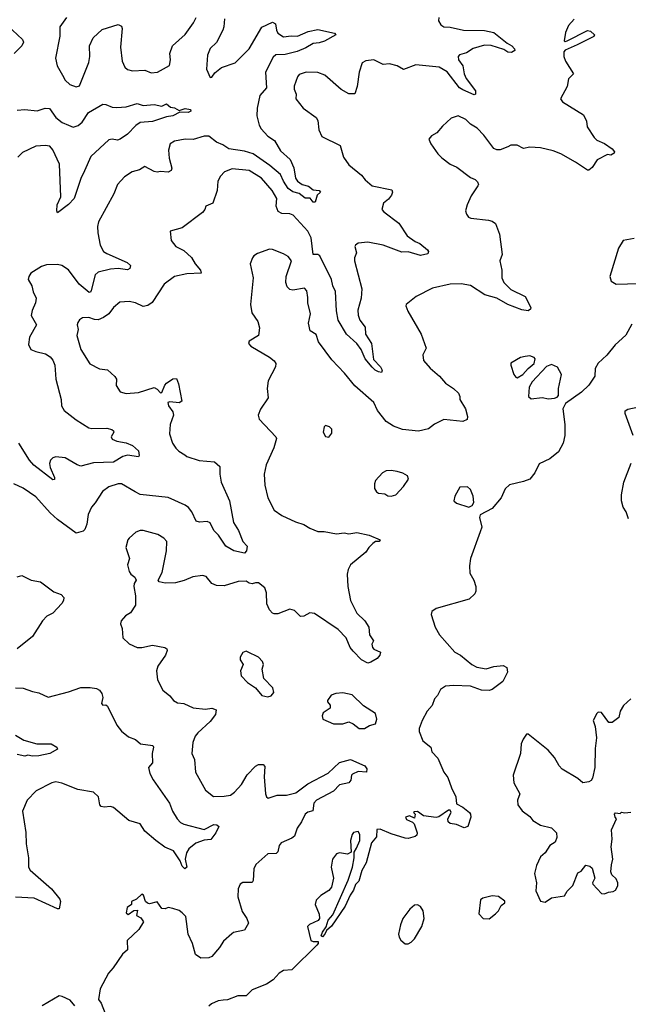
# Model space of a CAD drawing. Extents: x 1954678 to 2060275, y 904822 to 1016299.
# Tile 62 of 256: x 1980942 to 1984848, y 936995 to 943312. Entities that reach past the tile are written whole.
import ezdxf

# ---------------------------------------------------------------- set-up
doc = ezdxf.new("R2010")
doc.units = 0

msp = doc.modelspace()

# ---------------------------------------------------------------- linework, layer by layer
at = {"layer": '0CON20XD'}
for points in [[(1982256.6, 943316.6), (1982253.2, 943265), (1982245.9, 943245), (1982204.4, 943165.6), (1982165, 943128), (1982147.9, 943085), (1982141.8, 942995), (1982165, 942940), (1982175, 942943.3), (1982195, 942971.2), (1982237.5, 943005), (1982325, 943034), (1982415, 943125.7), (1982495, 943263.5), (1982565, 943295.4), (1982584.5, 943284.5), (1982589.2, 943245), (1982599.6, 943225), (1982635, 943201.8), (1982685, 943208.8), (1982725, 943206.9), (1982794, 943236), (1982855, 943248.4), (1982963.3, 943225), (1982970, 943215), (1982898, 943175), (1982865, 943162.7), (1982825, 943158.9), (1982778.1, 943131.9), (1982723, 943107), (1982645, 943089.4), (1982585, 943086.2), (1982569.3, 943070.7), (1982519.3, 942975), (1982525.3, 942875), (1982483.2, 942825), (1982466.2, 942745), (1982464.6, 942695), (1982479.1, 942635), (1982490.9, 942610.9), (1982535.3, 942565.3), (1982577.2, 942537.2), (1982615, 942470.5), (1982678.5, 942415), (1982701.7, 942361.7), (1982711.9, 942295), (1982724.3, 942275), (1982754, 942255), (1982795, 942244.6), (1982825, 942219.4), (1982865, 942216.5), (1982872, 942205), (1982851.2, 942185), (1982837.9, 942142.1), (1982825, 942141.2), (1982806, 942166), (1982775, 942165.8), (1982736, 942196), (1982695, 942208.2), (1982665, 942229.8), (1982634.3, 942275), (1982615, 942318.2), (1982546.6, 942376.6), (1982441.4, 942451.4), (1982385, 942467.3), (1982285, 942482.7), (1982245, 942508.9), (1982205, 942525.3), (1982155, 942563.6), (1982125, 942563.8), (1982055, 942542.5), (1982004.6, 942545.4), (1981935, 942533.1), (1981908.6, 942515), (1981897.8, 942475), (1981902.4, 942422.4), (1981919.5, 942359.5), (1981915, 942343.8), (1981895, 942332.9), (1981845, 942338.8), (1981825, 942334.2), (1981805, 942338.6), (1981745, 942370), (1981710.9, 942349.1), (1981663.6, 942336.4), (1981615, 942304.2), (1981570, 942255), (1981546.5, 942195), (1981448.9, 942015), (1981440.6, 941985), (1981443.8, 941943.8), (1981457.5, 941865), (1981479.4, 941825), (1981500.7, 941810.7), (1981631.2, 941755), (1981653.8, 941735), (1981648.8, 941715), (1981635, 941707.5), (1981575, 941714.6), (1981525, 941710.9), (1981445, 941692.2), (1981426.9, 941675), (1981400.4, 941575), (1981395.8, 941564.2), (1981387.7, 941562.3), (1981324.4, 941615), (1981255, 941707.5), (1981212.5, 941735), (1981185, 941741.4), (1981115, 941738.6), (1981082.6, 941727.4), (1981014.4, 941685.6), (1981000, 941665), (1980996.7, 941645), (1981020, 941605), (1981028, 941565), (1981047.1, 941525), (1981044.2, 941495), (1981021.4, 941445), (1981015.8, 941415), (1981049.2, 941355), (1981005.8, 941275), (1980998.3, 941228.3), (1981013.3, 941195), (1981045, 941182.5), (1981108.3, 941168.3), (1981138.3, 941148.3), (1981155, 941127.5), (1981166.9, 941095), (1981174.2, 941005), (1981208.8, 940875), (1981211.2, 940835), (1981226.7, 940805), (1981304.5, 940744.5), (1981385, 940692.9), (1981405, 940688.1), (1981501.1, 940691.1), (1981532.5, 940682.5), (1981543.8, 940675), (1981546.2, 940665), (1981530, 940635), (1981535, 940620), (1981565, 940606.9), (1981625, 940596.4), (1981665, 940578.9), (1981704, 940545), (1981708.8, 940515), (1981705, 940507.5), (1981635, 940517.9), (1981605, 940508.5), (1981545, 940473.1), (1981415, 940469.4), (1981335, 940447.5), (1981310, 940455), (1981235, 940501.9), (1981175, 940507.8), (1981155, 940500.8), (1981140, 940485), (1981133.3, 940465), (1981138.6, 940438.6)], [(1981242, 943325), (1981200.6, 943265), (1981200, 943205), (1981172.9, 943065), (1981182.5, 943015), (1981215.8, 942955), (1981233.2, 942923.2), (1981263.3, 942895), (1981305, 942880), (1981325, 942886.7), (1981385, 943037.5), (1981391.9, 943075), (1981390, 943145), (1981412.9, 943195), (1981471.7, 943248.3), (1981575, 943281.2), (1981595, 943270), (1981600, 943255), (1981588.5, 943135), (1981598.9, 943045), (1981617.2, 943007.2), (1981635, 942992.9), (1981665, 942982.9), (1981745, 942987.5), (1981785, 942970.6), (1981825.5, 942974.5), (1981903, 943017), (1981910.8, 943055), (1981906.4, 943095), (1981923.3, 943145), (1982005, 943215.8), (1982058.3, 943291.7), (1982074.1, 943325.9)], [(1984501.2, 943315), (1984463.8, 943275), (1984445, 943228.8), (1984437.1, 943177.1), (1984441.8, 943171.8), (1984455, 943175.4), (1984585, 943242), (1984605, 943238.8), (1984630, 943215), (1984625.8, 943204.2), (1984520.6, 943149.4), (1984443.2, 943116.7), (1984433.7, 943106.3), (1984434, 943075), (1984445, 943045.6), (1984496, 942965), (1984465, 942932.5), (1984455.8, 942884.2), (1984413.6, 942803.6), (1984425, 942783.8), (1984560.9, 942700.9), (1984579.7, 942659.7), (1984584.4, 942624.4), (1984629.2, 942555), (1984645, 942538.6), (1984695, 942518), (1984745, 942482.5), (1984760, 942465), (1984757.5, 942455), (1984735, 942443.3), (1984715, 942446.7), (1984647.7, 942412.3), (1984615, 942363.8), (1984595, 942346.2), (1984585, 942346.2), (1984508.3, 942398.3), (1984415, 942450.4), (1984365, 942470), (1984285, 942489.5), (1984215.7, 942494.3), (1984175, 942485.7), (1984135, 942507.8), (1984095, 942505.7), (1984075, 942495.8), (1984025, 942475.8), (1984005, 942475.8), (1983985.6, 942485.6), (1983921.7, 942571.7), (1983877.1, 942615), (1983835, 942641.4), (1983805, 942670.8), (1983755, 942694), (1983710, 942680), (1983655, 942628.8), (1983620, 942585), (1983584.2, 942565.8), (1983567.5, 942545), (1983580, 942515), (1983625, 942451.2), (1983651.2, 942425), (1983704.5, 942384.5), (1983746.7, 942365), (1983835, 942300), (1983866.1, 942286.1), (1983880.7, 942270.7), (1983886.2, 942255), (1983882, 942245), (1983838.8, 942181.2), (1983813.8, 942125), (1983803.8, 942085), (1983808.8, 942065), (1983823.3, 942045), (1983838.3, 942038.3), (1983950, 942025), (1983975, 942018.8), (1983995, 942003.3), (1984022.2, 941935), (1984038, 941805), (1984024.2, 941765), (1984036, 941705), (1984036.2, 941655), (1984048, 941625), (1984095, 941580.6), (1984186, 941535), (1984222, 941465), (1984220, 941455), (1984205, 941444), (1984165, 941450), (1984075, 941483.8), (1984005, 941524.5), (1983927.4, 941547.4), (1983835, 941605.7), (1983775, 941617.1), (1983704.6, 941615.4), (1983591.7, 941588.3), (1983486.7, 941535), (1983423.3, 941485), (1983421.2, 941475), (1983432.1, 941442.1), (1983518.6, 941295), (1983550, 941205), (1983528.8, 941161.2), (1983533.8, 941125), (1983576.1, 941076.1), (1983636.2, 941025), (1983675, 940978.8), (1983726.1, 940946.1), (1983757.5, 940915), (1983767.5, 940895), (1983767.5, 940875), (1983802.5, 940815), (1983816.2, 940765), (1983813.3, 940746.7), (1983785, 940734), (1983663.9, 940746.1), (1983605, 940716.2), (1983565, 940686), (1983501.7, 940671.7), (1983397.7, 940682.3), (1983340, 940705), (1983294, 940735), (1983237.5, 940805), (1983215.4, 940855.4), (1983092.7, 940962.7), (1983025.8, 941045), (1982945, 941128.8), (1982859.2, 941245), (1982845, 941292.5), (1982805.7, 941315.7), (1982795.6, 941365), (1982808.6, 941425), (1982790.8, 941495), (1982790.6, 941529.4), (1982785, 941572.5), (1982769.1, 941589.1), (1982695, 941575.5), (1982675, 941580.6), (1982658.2, 941598.2), (1982650.4, 941625), (1982651.2, 941665), (1982686.4, 941765), (1982665, 941792.2), (1982635, 941810.6), (1982565, 941838), (1982545, 941840), (1982468, 941812), (1982445, 941797.5), (1982436.1, 941783.9), (1982422, 941745), (1982440.8, 941655), (1982422.9, 941485), (1982431.7, 941431.7), (1982470.6, 941375), (1982481.4, 941335), (1982473.6, 941286.4), (1982415, 941250), (1982410, 941235), (1982425, 941217.5), (1982545.8, 941145.8), (1982574.2, 941124.2), (1982586.2, 941105), (1982583.8, 941085), (1982537.5, 940995), (1982530.8, 940945), (1982535.7, 940885), (1982486.6, 940813.4), (1982472.5, 940775), (1982478.8, 940748.8), (1982586, 940635), (1982589.2, 940625), (1982572.5, 940565), (1982524.3, 940455), (1982510.6, 940395), (1982515.6, 940325.6), (1982534.4, 940245), (1982574.6, 940164.6), (1982625, 940130.6), (1982711.3, 940091.3), (1982765, 940074), (1982805, 940048.8), (1982855, 940028), (1982895, 940029.2), (1982975, 940012.5), (1983025, 940020), (1983055, 940014.3), (1983105, 940021.4), (1983185, 940004), (1983256.2, 939975), (1983250, 939965), (1983225, 939963.8), (1983208.3, 939951.7), (1983182, 939925), (1983163.3, 939895), (1983065, 939813.8), (1983050, 939785), (1983043.6, 939753.6), (1983048.1, 939675), (1983065.7, 939585), (1983106.2, 939505), (1983156, 939455), (1983182, 939415), (1983187.5, 939365), (1983213, 939327), (1983201.2, 939305), (1983206.7, 939285), (1983215, 939273.8), (1983256.7, 939255), (1983253.8, 939235), (1983236.8, 939213.2), (1983195, 939189.2), (1983175.5, 939184.5), (1983135, 939205.6), (1983081.5, 939261.5), (1983063.5, 939285), (1983036.2, 939345), (1982985, 939399.4), (1982835, 939501.4), (1982805, 939505.6), (1982765, 939484.2), (1982745, 939482), (1982705, 939521.2), (1982675, 939529.2), (1982599.1, 939500.9), (1982575, 939499.2), (1982564.5, 939504.5), (1982545.7, 939525), (1982528.9, 939565), (1982526.7, 939635), (1982515, 939666), (1982475, 939698.6), (1982455, 939699.4), (1982435, 939691.5), (1982415, 939696.7), (1982395, 939709.2), (1982345, 939706.9), (1982255, 939679.4), (1982205, 939681.1), (1982174.7, 939694.7), (1982139.1, 939739.1), (1982115, 939745.7), (1982053.2, 939736.8), (1981997.2, 939712.8), (1981941.3, 939698.7), (1981875.8, 939695.8), (1981837.5, 939705), (1981830, 939715), (1981855.6, 939765), (1981883.3, 939905), (1981885.8, 939965), (1981866.3, 939986.3), (1981828.6, 940008.6), (1981735, 940034.4), (1981715, 940034.4), (1981687, 940023), (1981644.2, 939985.8), (1981635.9, 939974.1), (1981624, 939925), (1981646, 939855), (1981634, 939815), (1981645, 939772.5), (1981654.5, 939754.5), (1981682, 939735), (1981690, 939715), (1981676.7, 939695), (1981673.8, 939675), (1981686, 939615), (1981684.3, 939555), (1981653.6, 939506.4), (1981622.2, 939487.8), (1981593.3, 939455), (1981590, 939435), (1981599.2, 939405), (1981603.8, 939345), (1981645, 939306.7), (1981695, 939284.2), (1981725, 939284.2), (1981795, 939299.2), (1981874.3, 939284.3), (1981886, 939275), (1981888.6, 939265), (1981877.1, 939235), (1981828.6, 939165), (1981820.6, 939135), (1981826.8, 939076.8), (1981860.3, 939010.3), (1981906.7, 938975), (1981928.8, 938945), (1981955, 938930), (1981995, 938924.4), (1982055, 938896.9), (1982135, 938889.4), (1982175, 938894), (1982203.6, 938883.6), (1982199.2, 938855), (1982165, 938808.6), (1982085, 938736.7), (1982068.9, 938715), (1982053.3, 938675), (1982047.5, 938605), (1982064.2, 938565), (1982070, 938485), (1982135, 938368.8), (1982185, 938328), (1982255, 938329.2), (1982295, 938336), (1982321.2, 938355), (1982365, 938405.8), (1982402.6, 938467.4), (1982455, 938522), (1982475, 938534), (1982503.9, 938533.9), (1982515, 938520), (1982510.8, 938455), (1982520, 938345), (1982526.4, 938326.4), (1982537.5, 938317.5), (1982594.3, 938335.7), (1982655, 938336.9), (1982715, 938352.5), (1982790.7, 938409.3), (1982922.1, 938477.9), (1982995, 938545.3), (1983065, 938566.4), (1983157.3, 938525), (1983169.6, 938505), (1983166.7, 938483.3), (1983115, 938487.6), (1983078.8, 938471.2), (1983072.1, 938465), (1983067.7, 938432.3), (1983054.7, 938415.3), (1982995, 938403.9), (1982955, 938361.5), (1982846.1, 938303.9), (1982830.4, 938285), (1982823.1, 938236.9), (1982792.2, 938227.8), (1982774.3, 938215), (1982751.4, 938165), (1982722, 938125), (1982705, 938074), (1982689.3, 938060.7), (1982620.2, 938029.8), (1982606.7, 938013.3), (1982597.8, 937972.2), (1982588.6, 937961.4), (1982535, 937961.2), (1982457.3, 937892.7), (1982445.7, 937864.3), (1982440.8, 937789.2), (1982435, 937776.7), (1982375, 937776.2), (1982357.5, 937765), (1982343.8, 937735), (1982341.2, 937685), (1982370.6, 937590.6), (1982399.4, 937545), (1982410, 937515), (1982385, 937471.2), (1982315, 937456.2), (1982302.9, 937447.1), (1982250.3, 937399.7), (1982225, 937358.8), (1982175, 937302), (1982155, 937292.5), (1982105, 937291.4), (1982070.8, 937315), (1982052, 937385), (1982024.3, 937444.3), (1982007.3, 937557.3), (1981985, 937582)], [(1983631.4, 943325), (1983630.8, 943305), (1983645, 943278.8), (1983665, 943266.2), (1983705, 943264), (1983790, 943245), (1983925, 943242.5), (1983985, 943230), (1984070.2, 943160.2), (1984100, 943145), (1984117.5, 943125), (1984120, 943115), (1984098.8, 943101.2), (1984075, 943103.3), (1984050, 943120), (1983967.1, 943147.1), (1983925, 943149.1), (1983852.5, 943127.5), (1983809.9, 943100.1), (1983765, 943086.7), (1983755.8, 943075), (1983758.1, 943055), (1983785.3, 943015.3), (1983793.9, 942965), (1983806.9, 942935), (1983868.1, 942855), (1983867.5, 942835), (1983859.3, 942830.7), (1983785, 942860.7), (1983765, 942874.6), (1983685, 942977.1), (1983635, 943006.2), (1983485, 943021.2), (1983405, 942993.1), (1983365, 943016.1), (1983315, 943029.3), (1983275, 943024.4), (1983215, 943053.5), (1983163.2, 943046.8), (1983140, 943035), (1983120, 942975), (1983107.5, 942882.5), (1983093.8, 942836.2), (1983055, 942835.7), (1983004.5, 942864.5), (1982900, 942955), (1982855, 942973.3), (1982780, 942975), (1982735, 942960), (1982724.2, 942945.8), (1982704.4, 942885.6), (1982704.4, 942865), (1982716, 942835), (1982714.4, 942805), (1982762, 942745), (1982844.2, 942685), (1982855.7, 942665), (1982862.5, 942605), (1982881.7, 942561.7), (1982998.8, 942505), (1983019.7, 942429.7), (1983055, 942380), (1983136.7, 942315), (1983160, 942285), (1983205, 942246), (1983330, 942220), (1983334, 942205), (1983327.1, 942185), (1983308.8, 942161.2), (1983276, 942135), (1983266.7, 942095), (1983278.3, 942078.3), (1983375, 942006.2), (1983428.1, 941925), (1983479.2, 941889.2), (1983510.8, 941875), (1983558.8, 941835), (1983566.1, 941823.9), (1983560.7, 941809.3), (1983515, 941798.9), (1983435, 941823.1), (1983395, 941820), (1983275.6, 941864.4), (1983175.7, 941884.3), (1983115, 941877.5), (1983096.7, 941865), (1983093.9, 941856.1), (1983102.5, 941815), (1983090.8, 941785), (1983091.4, 941765), (1983138.2, 941585), (1983133.8, 941526.2), (1983112.7, 941447.3), (1983115, 941416.7), (1983125.5, 941385), (1983158.3, 941338.3), (1983162.1, 941295), (1983198.8, 941235), (1983212.4, 941132.4), (1983257.8, 941085), (1983267.5, 941062.5), (1983265, 941048.8), (1983245, 941052.3), (1983222.8, 941062.8), (1983203.1, 941083.1), (1983159.1, 941135), (1983132.5, 941195), (1983106.2, 941235), (1983038.6, 941295), (1982986.9, 941385), (1982974.2, 941444.2), (1982968.6, 941568.6), (1982952.7, 941605), (1982944.1, 941645), (1982867.2, 941797.2), (1982855, 941804.4), (1982824.5, 941805), (1982811.7, 941911.7), (1982790.8, 941955), (1982697.2, 942057.2), (1982675, 942066.4), (1982625, 942068.5), (1982600.3, 942080.3), (1982588, 942115), (1982592.5, 942165), (1982562.2, 942215), (1982494.4, 942295), (1982413.8, 942345), (1982304.7, 942355.3)], [(1980864.7, 943274.7), (1980961.2, 943185), (1980967.5, 943167.5), (1980955.8, 943145), (1980905.6, 943094.4)], [(1980925, 942731.5), (1980975, 942734.7), (1981055, 942726.6), (1981105, 942743.3), (1981132.5, 942742.5), (1981174.5, 942685), (1981215, 942652), (1981255.6, 942635), (1981285, 942623.3), (1981317.9, 942632.1), (1981342.5, 942655), (1981384.7, 942715.3), (1981475, 942768.9), (1981495, 942767.1), (1981535, 942750.6), (1981565, 942748.2), (1981625, 942752.5), (1981695, 942773.1), (1981735, 942762.2), (1981805, 942766.9), (1981855, 942758), (1981885, 942771.2), (1981910.3, 942750.3), (1981935, 942745.6), (1981965, 942730), (1982005, 942741.5), (1982037.5, 942735), (1982040, 942725), (1982022.9, 942717.1), (1981970.7, 942719.3), (1981925.8, 942694.2), (1981885, 942687.8), (1981795, 942658.2), (1981715, 942653.1), (1981687, 942633), (1981635, 942577.5), (1981586.7, 942545), (1981570.3, 942539.7), (1981535, 942544.5), (1981515, 942540), (1981399.1, 942435), (1981358.2, 942341.8), (1981335, 942292), (1981291.4, 942165), (1981255, 942126.9), (1981185, 942073.3), (1981180, 942085), (1981182.5, 942125), (1981205.6, 942175), (1981197.2, 942385), (1981155, 942476), (1981135, 942499.5), (1981105, 942505.3), (1981045, 942500.4), (1980959.3, 942460.7), (1980930.7, 942429.3)], [(1982304.7, 942355.3), (1982256, 942335), (1982231.7, 942308.3), (1982214.3, 942275), (1982208.6, 942215), (1982180.8, 942135), (1982136.2, 942115), (1982130.8, 942095), (1982115.8, 942075), (1981985, 941976), (1981907.5, 941955), (1981914, 941895), (1981945, 941857.5), (1981995, 941831.5), (1982045, 941785.7), (1982068.1, 941745), (1982102, 941705), (1982106.7, 941685), (1982015, 941681.9), (1981935, 941664.4), (1981869.4, 941615), (1981792.4, 941497.6), (1981765, 941478), (1981735, 941472), (1981685.5, 941495.5), (1981645, 941504.3), (1981585, 941500), (1981544.5, 941465.5), (1981513.8, 941425), (1981478.9, 941401.1), (1981445, 941386.7), (1981421.2, 941388.8), (1981385, 941401.4), (1981345, 941399.2), (1981325, 941386), (1981315, 941370), (1981310.6, 941355), (1981316.4, 941323.6), (1981309.4, 941285), (1981334.4, 941195), (1981393, 941103), (1981455, 941071.9), (1981505, 941064.4), (1981551.7, 941021.7), (1981563.3, 941005), (1981561.2, 940965), (1981587.5, 940925), (1981625, 940912.9), (1981705, 940919.1), (1981805, 940951.9), (1981825, 940941.1), (1981845, 940917.7), (1981855, 940919.1), (1981873.6, 940966.4), (1981885, 940980.6), (1981925, 941006.9), (1981948.8, 941008.8), (1981960.8, 940975), (1981982, 940865), (1981965.6, 940854.4), (1981905, 940859.4), (1981893.1, 940855), (1981896.3, 940835), (1981924.5, 940795), (1981930, 940775), (1981907.5, 940715), (1981904.3, 940655), (1981922.9, 940595), (1981945, 940562), (1981963.5, 940543.5), (1982001, 940521), (1982015, 940510), (1982094.1, 940484.1), (1982192.5, 940475), (1982226, 940446), (1982226.7, 940395), (1982235.8, 940345), (1982289.4, 940225), (1982314.5, 940085), (1982345.4, 940035), (1982374.4, 939965), (1982401.9, 939935), (1982398.7, 939905), (1982385, 939889.4), (1982316.2, 939905), (1982265, 939933.6), (1982217.7, 940005), (1982187.9, 940035), (1982165, 940084.2), (1982145, 940091.9), (1982095, 940087.5), (1982075, 940093.8), (1982046.2, 940155), (1982025, 940182.9), (1982005, 940197.3), (1981895, 940245.9), (1981715, 940265.4), (1981682.4, 940282.4), (1981595, 940334.4), (1981575, 940334.4), (1981514.6, 940315.4), (1981472.5, 940285), (1981427.5, 940212.5), (1981403.3, 940185), (1981382.2, 940137.8), (1981372.7, 940075), (1981359.1, 940040.9), (1981348.6, 940031.4), (1981305, 940017.8), (1981185.4, 940105.4), (1981138.2, 940148.2), (1981045, 940250.8), (1980965, 940305.6), (1980905, 940334.4)], [(1984885, 941908.6), (1984815, 941894.2), (1984784.7, 941845), (1984730, 941665), (1984737.5, 941635), (1984770, 941615), (1984915, 941620)], [(1984870.7, 941359.3), (1984831.7, 941288.3), (1984764.1, 941225.9), (1984709.5, 941160.5), (1984655, 941107.5), (1984635.9, 941074.1), (1984633.8, 941025), (1984595, 940966.7), (1984547.3, 940922.7), (1984445, 940850), (1984427.5, 940815), (1984441.2, 940715), (1984440.8, 940645), (1984429.2, 940595), (1984400.9, 940539.1), (1984345, 940493.8), (1984275, 940462.5), (1984248, 940405), (1984215, 940364.3), (1984175, 940348.5), (1984085, 940327.1), (1984057.3, 940302.7), (1984031.2, 940245), (1983975, 940176), (1983897.5, 940135), (1983893, 940117), (1983908.8, 940055), (1983896.2, 940026.2), (1983835.6, 939855), (1983827.7, 939807.7), (1983831.7, 939761.7), (1983857.5, 939715), (1983869.2, 939675), (1983869.2, 939645), (1983862.7, 939627.3), (1983827.5, 939595), (1983615.8, 939534.2), (1983587.5, 939515), (1983583.3, 939495), (1983607.5, 939415), (1983635.6, 939365.6), (1983734.2, 939255), (1983772, 939235), (1983844.3, 939175), (1983875, 939158.8), (1983935, 939147.8), (1983985, 939162.5), (1984045, 939168.8), (1984067.5, 939155), (1984072.5, 939125), (1984042.5, 939065), (1983974.5, 939015.5), (1983955, 939008.1), (1983905, 939009.4), (1983835, 939035.5), (1983725, 939039.6), (1983675, 939035.5), (1983642.9, 939015), (1983623.2, 938976.8), (1983604.3, 938955), (1983588.5, 938911.5), (1983558, 938875), (1983524.2, 938815), (1983506, 938765), (1983506, 938745), (1983530, 938685), (1983580, 938645), (1983586.7, 938615), (1983625, 938573.3), (1983663.3, 938485), (1983689.8, 938449.8), (1983712.7, 938382.7), (1983742, 938325), (1983745, 938280), (1983785, 938258.8), (1983828.8, 938225), (1983836.2, 938215), (1983837.5, 938195), (1983817.5, 938135), (1983795, 938126.2), (1983745, 938148.6), (1983705, 938154.4), (1983691.2, 938165), (1983690, 938185), (1983710, 938225), (1983705, 938240), (1983695, 938240), (1983632.3, 938197.7), (1983615, 938192.9), (1983534, 938204), (1983495, 938232.5), (1983475, 938230), (1983470, 938225), (1983480, 938215), (1983475, 938190), (1983443.6, 938203.6), (1983418.8, 938195), (1983425, 938180), (1983463.6, 938163.6), (1983473.6, 938153.6), (1983493.3, 938095), (1983490.7, 938079.3), (1983479.5, 938070.5)], [(1984135, 941013.8), (1984170, 941035), (1984206, 941075), (1984243.8, 941105), (1984249.2, 941135), (1984243.3, 941145), (1984215, 941155.8), (1984185, 941152), (1984156.4, 941143.6), (1984095, 941107.5), (1984093.3, 941095), (1984113.8, 941035), (1984125, 941017.5), (1984135, 941013.8)], [(1984335, 940880), (1984375, 940883.3), (1984390.7, 940889.3), (1984399.3, 940900.7), (1984400.8, 940945), (1984420, 941035), (1984393.2, 941083.2), (1984355, 941099.2), (1984323.2, 941086.8), (1984231.5, 940988.5), (1984212.2, 940955), (1984207.5, 940895), (1984225, 940880), (1984295, 940888), (1984335, 940880)], [(1984878.8, 940645), (1984826.7, 940785), (1984828.3, 940801.7), (1984845, 940812.5), (1984915, 940827.5)], [(1982925, 940633.3), (1982945, 940660), (1982946.2, 940685), (1982930.7, 940700.7), (1982905, 940707.5), (1982895, 940700), (1982890, 940665), (1982905, 940637.5), (1982925, 940633.3)], [(1981138.6, 940438.6), (1981165.7, 940375), (1981165, 940362.5), (1981155, 940358.8), (1981033.4, 940453.4), (1981005.7, 940485.7), (1980936.8, 940595)], [(1984850, 940110), (1984833.6, 940153.6), (1984813.8, 940185), (1984804.1, 940224.1), (1984804.1, 940264.1), (1984819.2, 940345), (1984866.1, 940466.1)], [(1983325, 940254), (1983355, 940262.5), (1983404.1, 940315.9), (1983436.2, 940365), (1983430, 940385), (1983401.7, 940401.7), (1983365, 940412.9), (1983325, 940420), (1983295, 940417.1), (1983271.2, 940405), (1983226.2, 940355), (1983218.8, 940335), (1983218.8, 940305), (1983232.4, 940282.4), (1983245, 940274.2), (1983285, 940270.8), (1983305, 940258), (1983325, 940254)], [(1983825, 940183.3), (1983846, 940194), (1983856, 940215), (1983851.2, 940255), (1983835, 940297.5), (1983815, 940315.7), (1983766.4, 940313.6), (1983734.2, 940255), (1983728.8, 940225), (1983745, 940209.2), (1983825, 940183.3)], [(1980925, 939737.1), (1980955, 939745.6), (1981015, 939715.7), (1981075, 939705.7), (1981161.7, 939641.7), (1981208.8, 939625), (1981225.6, 939605), (1981223.3, 939585), (1981212.8, 939567.2), (1981155.4, 939504.6), (1981116, 939485), (1981087.5, 939455), (1981024.2, 939355), (1980925.4, 939274.6)], [(1982535, 938966.7), (1982555, 938973.3), (1982573.3, 938995), (1982566.2, 939025), (1982508.8, 939085), (1982498, 939145), (1982506.2, 939175), (1982500, 939195), (1982475, 939222.5), (1982405, 939256.7), (1982395, 939260), (1982375, 939252.5), (1982357, 939223), (1982356.7, 939205), (1982376.7, 939175), (1982360, 939135), (1982363, 939103), (1982405, 939060), (1982455.6, 939025.6), (1982495, 938976.7), (1982535, 938966.7)], [(1980915, 939026), (1980965, 939022.5), (1981025, 939000.8), (1981065, 938994), (1981125, 938966), (1981255, 938998.6), (1981335, 939027.5), (1981395, 939027.8), (1981435, 939021.2), (1981455, 939010), (1981469.5, 938989.5), (1981476, 938964), (1981466.7, 938925), (1981475, 938914), (1981495, 938916.7), (1981505, 938907.5), (1981565.8, 938785), (1981595, 938748), (1981641.3, 938711.3), (1981685, 938694.2), (1981716.7, 938665), (1981796.7, 938655), (1981801.2, 938645), (1981792.5, 938605), (1981794, 938545), (1981768, 938515), (1981777.8, 938475), (1981798.5, 938435), (1981902.9, 938285), (1981923.7, 938233.7), (1981952.9, 938185), (1981975, 938161.1), (1981995, 938150.9), (1982125, 938116.9), (1982187.4, 938147.4), (1982207.3, 938147.3), (1982219.2, 938135), (1982200, 938095), (1982167.9, 938052.1), (1982125, 938046.9), (1982071.5, 938028.5), (1982027, 937993), (1982013.6, 937966.4), (1982004.4, 937925), (1982015.7, 937874.3), (1982002.5, 937865), (1981985, 937881.2), (1981971.1, 937915), (1981928.8, 937978.8), (1981872.5, 938002.5), (1981816.2, 938046.2), (1981744.7, 938104.7), (1981715, 938152.3), (1981643.3, 938173.3), (1981545, 938257.8), (1981525, 938264.4), (1981485, 938258.9), (1981464.2, 938265), (1981455.7, 938275), (1981448.1, 938325), (1981415, 938355.6), (1981315, 938372.7), (1981213.5, 938413.5), (1981175, 938421.4), (1981147.5, 938415), (1981048.8, 938365), (1980990, 938305), (1980959.2, 938235), (1980982.3, 938097.7), (1980984.4, 938024.4), (1980998.5, 937935), (1980998.6, 937875), (1981010, 937855), (1981145.8, 937735), (1981200.5, 937670.5), (1981203.8, 937655), (1981195, 937607.5), (1981185, 937606.7), (1981035, 937675.8), (1980915, 937682)], [(1983155, 938764), (1983186, 938784), (1983225.6, 938795), (1983234.4, 938825), (1983225, 938860), (1983149.5, 938909.5), (1983075, 938980), (1983015, 938994), (1982970.7, 938989.3), (1982941.7, 938978.3), (1982917.5, 938945), (1982917.5, 938935), (1982933.9, 938913.9), (1982933.8, 938895), (1982890, 938865), (1982883.8, 938845), (1982887.5, 938825), (1982955, 938793.3), (1983015, 938793.8), (1983055, 938806.2), (1983082.5, 938795), (1983120, 938765), (1983155, 938764)], [(1984863.3, 938955), (1984817.3, 938912.7), (1984796.2, 938875), (1984786.7, 938835), (1984745, 938803.3), (1984723.6, 938803.6), (1984675, 938867.5), (1984655, 938870), (1984645, 938860), (1984622.5, 938815), (1984636.2, 938776.2), (1984643.9, 938703.9), (1984635.7, 938635), (1984634, 938515), (1984617.5, 938445), (1984609.3, 938430.7), (1984595, 938422.5), (1984555, 938416.7), (1984525, 938443.3), (1984423.6, 938503.6), (1984404.6, 938524.6), (1984375, 938578), (1984334.5, 938624.5), (1984205, 938727.5), (1984195, 938727.5), (1984174.1, 938695.9), (1984160, 938665), (1984155.8, 938605), (1984110, 938465), (1984112.7, 938415), (1984151.2, 938345), (1984136, 938305), (1984139.2, 938275), (1984165.8, 938235.8), (1984215, 938200), (1984235, 938173.3), (1984285, 938144), (1984355, 938127.5), (1984387.5, 938095), (1984390, 938065), (1984377.5, 938035), (1984345, 938013.3), (1984315, 937966.7), (1984285, 937940), (1984258.1, 937885), (1984246.7, 937835), (1984258.6, 937775), (1984253.6, 937723.6), (1984285, 937657.5), (1984315, 937650)], [(1980915, 938721.4), (1980968.8, 938688.8), (1981053.1, 938666.9), (1981145, 938665.6), (1981181.2, 938645), (1981185, 938632.5), (1981135, 938604.3), (1981065, 938588.8), (1981025, 938586.7), (1980995, 938594), (1980975, 938587.5), (1980925, 938598.5)], [(1984315, 937650), (1984355, 937677.5), (1984438.8, 937691.2), (1984455, 937720), (1984492.3, 937757.7), (1984525, 937837.5), (1984545, 937850), (1984575, 937886.7), (1984601.7, 937881.7), (1984615, 937867.5), (1984632.5, 937805), (1984617.5, 937775), (1984620, 937765), (1984675, 937706.7), (1984695, 937703.3), (1984720, 937715), (1984751.7, 937718.3), (1984765, 937727.5), (1984781.2, 937755), (1984780, 937775), (1984770.5, 937800.5), (1984742.5, 937825), (1984736.7, 937845), (1984739.3, 937890.7), (1984748.8, 937925), (1984738, 938005), (1984743.3, 938055), (1984740, 938115), (1984772.5, 938185), (1984763.3, 938195), (1984760, 938215), (1984765, 938222.5), (1984795, 938220), (1984805, 938227.5), (1984825, 938222.5), (1984863, 938227)], [(1983479.5, 938070.5), (1983435, 938059.2), (1983415, 938060.6), (1983325, 938087.8), (1983255, 938118.1), (1983235, 938116), (1983230.9, 938069.1), (1983199.5, 938030.5), (1983165, 937903.3), (1983137.7, 937852.3), (1983117.8, 937785), (1983097.4, 937762.6), (1983085, 937726.7), (1983061.9, 937695), (1983030, 937625), (1982943, 937497), (1982911.2, 937468.8), (1982901.2, 937445), (1982885, 937427.5), (1982877.5, 937435), (1982885, 937456.7), (1982908.3, 937491.7), (1982922.2, 937535), (1982950.7, 937569.3), (1983049.2, 937790.8), (1983076.9, 937875), (1983088.9, 937935), (1983088.6, 937971.4), (1983102.9, 937997.1), (1983124.1, 938045), (1983124.4, 938084.4), (1983115, 938103.8), (1983085, 938096.2), (1983075, 938083.3), (1983065.4, 938045), (1983068.8, 937971.2), (1983045, 937957.5), (1982995, 937966.7), (1982975, 937960), (1982948.8, 937925), (1982941.2, 937875), (1982956, 937805), (1982944.1, 937745.9), (1982926.7, 937725), (1982875, 937693.8), (1982845, 937663.3), (1982838, 937635), (1982865, 937572.5), (1982866, 937545), (1982857, 937533), (1982802.3, 937507.7), (1982790, 937495), (1982810.8, 937405), (1982825, 937397.1), (1982858.3, 937398.3), (1982858, 937385), (1982850, 937375), (1982687.5, 937215), (1982635, 937212.5), (1982607.5, 937195), (1982568.8, 937151.2), (1982525.9, 937124.1), (1982433, 937087), (1982395, 937050), (1982341.3, 937048.7), (1982276.4, 937023.6), (1982247.7, 937022.3), (1982215, 937018), (1982172.5, 936997.5), (1982156.7, 936983.3)], [(1981985, 937582), (1981965, 937596.2), (1981925, 937610), (1981895, 937616), (1981875, 937606.7), (1981855, 937608.8), (1981825, 937652), (1981775, 937640), (1981763, 937643), (1981750, 937655), (1981737.5, 937695), (1981725, 937702.5), (1981690.7, 937669.3), (1981660, 937655), (1981660, 937635), (1981631.2, 937615), (1981625, 937582.5), (1981638.3, 937571.7), (1981675, 937597.5), (1981698.3, 937598.3), (1981692.5, 937565), (1981719.3, 937549.3), (1981736.4, 937523.6), (1981705.9, 937474.1), (1981631.2, 937405), (1981633.3, 937345), (1981602.6, 937317.4), (1981541.7, 937228.3), (1981512, 937195), (1981457.5, 937095), (1981448.8, 937025), (1981465, 937002.5), (1981490, 936935)], [(1983955, 937544.3), (1983996, 937575), (1984015.8, 937595), (1984032, 937628), (1984056.2, 937645), (1984055, 937657.5), (1984015, 937686.7), (1983975, 937690), (1983913.8, 937676.2), (1983900, 937665), (1983888.8, 937575), (1983915.8, 937545.8), (1983955, 937544.3)], [(1983435, 937382.5), (1983455, 937392.5), (1983476.1, 937413.9), (1983523.8, 937495), (1983538.8, 937545), (1983531.2, 937595), (1983515, 937623.3), (1983495, 937633.3), (1983475, 937630), (1983446.2, 937605), (1983401.2, 937545), (1983386.7, 937505), (1983373.8, 937445), (1983376.7, 937425), (1983387, 937407), (1983415, 937382.5), (1983435, 937382.5)], [(1981295, 936986), (1981265, 937022), (1981215, 937046), (1981195, 937049.2), (1981085.9, 936984.1)]]:
    msp.add_lwpolyline(points, dxfattribs=at)

doc.saveas('drawing.dxf')
